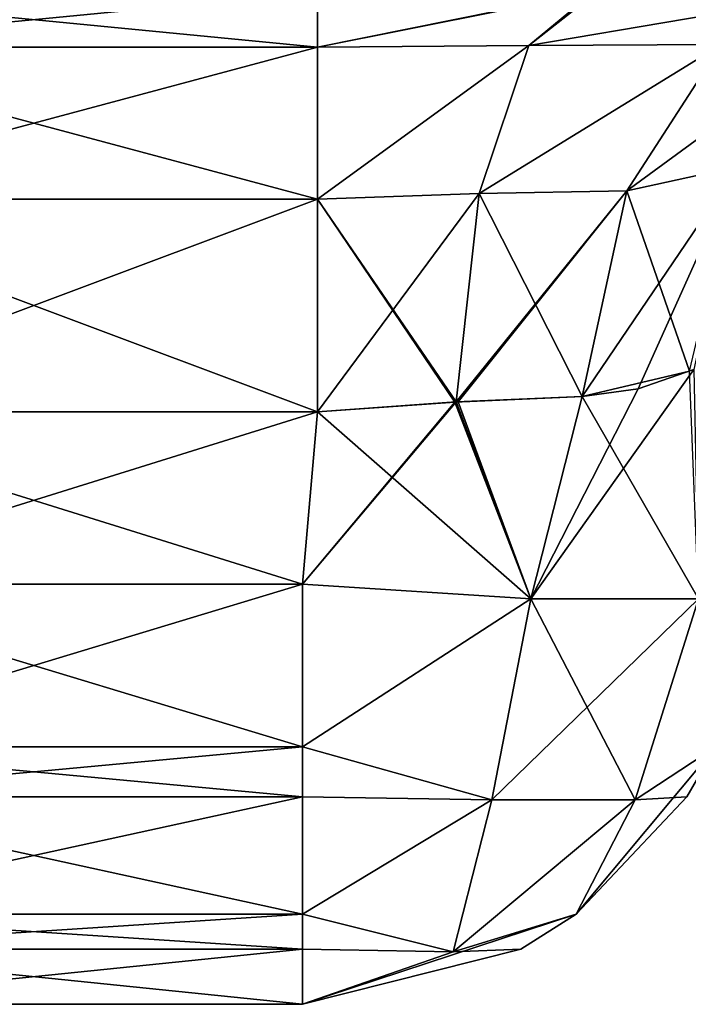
# Model space of a CAD drawing. Header units: millimetres. Extents: x -125 to 125, y -4 to 53.
# Tile 123 of 140: x 123.439 to 124.165, y -3.1 to -2.03. Entities that reach past the tile are written whole.
import ezdxf

# ---------------------------------------------------------------- set-up
doc = ezdxf.new("R2010")
doc.units = ezdxf.units.MM
doc.header["$LTSCALE"] = 65.185185
for name, color, linetype in [('279', 7, 'CONTINUOUS'), ('288', 7, 'CONTINUOUS'), ('300', 7, 'CONTINUOUS'), ('301', 7, 'CONTINUOUS'), ('306', 7, 'CONTINUOUS'), ('307', 7, 'CONTINUOUS'), ('336', 7, 'CONTINUOUS'), ('337', 7, 'CONTINUOUS'), ('340', 7, 'CONTINUOUS'), ('341', 7, 'CONTINUOUS'), ('392', 7, 'CONTINUOUS'), ('393', 7, 'CONTINUOUS'), ('394', 7, 'CONTINUOUS'), ('398', 7, 'CONTINUOUS'), ('399', 7, 'CONTINUOUS'), ('400', 7, 'CONTINUOUS'), ('401', 7, 'CONTINUOUS'), ('402', 7, 'CONTINUOUS'), ('406', 7, 'CONTINUOUS'), ('407', 7, 'CONTINUOUS'), ('485', 7, 'CONTINUOUS'), ('491', 7, 'CONTINUOUS'), ('492', 7, 'CONTINUOUS'), ('493', 7, 'CONTINUOUS'), ('494', 7, 'CONTINUOUS'), ('495', 7, 'CONTINUOUS'), ('501', 7, 'CONTINUOUS'), ('502', 7, 'CONTINUOUS'), ('503', 7, 'CONTINUOUS'), ('504', 7, 'CONTINUOUS')]:
    doc.layers.add(name, color=color, linetype=linetype)

msp = doc.modelspace()

# ---------------------------------------------------------------- linework, layer by layer
at = {"layer": '279', "color": 7, "linetype": 'Continuous'}
for points in [[(123.7456, -3.1, -41.0418), (123.7456, -3.1, -38.9582), (123.1619, -3.1, -41.0418), (123.7456, -3.1, -41.0418)], [(123.1619, -3.1, -41.0418), (123.7456, -3.1, -38.9582), (123.1619, -3.1, -38.9582), (123.1619, -3.1, -41.0418)]]:
    msp.add_3dface(points, dxfattribs=at)
at = {"layer": '288', "color": 7, "linetype": 'Continuous'}
for points in [[(123.7456, -3.1, 38.9582), (123.7456, -3.1, 41.0418), (123.1619, -3.1, 38.9582), (123.7456, -3.1, 38.9582)], [(123.1619, -3.1, 38.9582), (123.7456, -3.1, 41.0418), (123.1619, -3.1, 41.0418), (123.1619, -3.1, 38.9582)]]:
    msp.add_3dface(points, dxfattribs=at)
at = {"layer": '300', "color": 7, "linetype": 'Continuous'}
for points in [[(123.1619, -2.6436, -38.4601), (123.7456, -2.6436, -38.4601), (123.1456, -2.4564, -38.4437), (123.1619, -2.6436, -38.4601)], [(123.7456, -2.6436, -38.4601), (123.762, -2.4564, -38.4437), (123.1456, -2.4564, -38.4437), (123.7456, -2.6436, -38.4601)]]:
    msp.add_3dface(points, dxfattribs=at)
at = {"layer": '301', "color": 7, "linetype": 'Continuous'}
for points in [[(123.1619, -2.6436, -41.5399), (123.1456, -2.4564, -41.5563), (123.762, -2.4564, -41.5563), (123.1619, -2.6436, -41.5399)], [(123.7456, -2.6436, -41.5399), (123.1619, -2.6436, -41.5399), (123.762, -2.4564, -41.5563), (123.7456, -2.6436, -41.5399)]]:
    msp.add_3dface(points, dxfattribs=at)
at = {"layer": '306', "color": 7, "linetype": 'Continuous'}
for points in [[(123.1619, -2.6436, 38.4601), (123.1456, -2.4564, 38.4437), (123.762, -2.4564, 38.4437), (123.1619, -2.6436, 38.4601)], [(123.7456, -2.6436, 38.4601), (123.1619, -2.6436, 38.4601), (123.762, -2.4564, 38.4437), (123.7456, -2.6436, 38.4601)]]:
    msp.add_3dface(points, dxfattribs=at)
at = {"layer": '307', "color": 7, "linetype": 'Continuous'}
for points in [[(123.7456, -2.6436, 41.5399), (123.762, -2.4564, 41.5563), (123.1456, -2.4564, 41.5563), (123.7456, -2.6436, 41.5399)], [(123.1619, -2.6436, 41.5399), (123.7456, -2.6436, 41.5399), (123.1456, -2.4564, 41.5563), (123.1619, -2.6436, 41.5399)]]:
    msp.add_3dface(points, dxfattribs=at)
at = {"layer": '336', "color": 7, "linetype": 'Continuous'}
for points in [[(124.0495, -2.4395, -38.5322), (124.1757, -2.6593, -38.7102), (124.1662, -2.4122, -38.6411), (124.0495, -2.4395, -38.5322)], [(123.762, -2.4564, -38.4437), (123.9936, -2.6593, -38.5281), (123.9128, -2.4455, -38.4657), (123.762, -2.4564, -38.4437)], [(123.9128, -2.4455, -38.4657), (123.9936, -2.6593, -38.5281), (123.9147, -2.4454, -38.4663), (123.9128, -2.4455, -38.4657)], [(123.9147, -2.4454, -38.4663), (123.9936, -2.6593, -38.5281), (124.0495, -2.4395, -38.5322), (123.9147, -2.4454, -38.4663)], [(123.9936, -2.6593, -38.5281), (124.1757, -2.6593, -38.7102), (124.0495, -2.4395, -38.5322), (123.9936, -2.6593, -38.5281)], [(123.762, -2.4564, -38.4437), (123.7456, -2.6436, -38.4601), (123.9936, -2.6593, -38.5281), (123.762, -2.4564, -38.4437)]]:
    msp.add_3dface(points, dxfattribs=at)
at = {"layer": '337', "color": 7, "linetype": 'Continuous'}
for points in [[(124.1707, -2.4102, -41.3532), (123.9936, -2.6593, -41.4719), (124.1102, -2.4313, -41.4191), (124.1707, -2.4102, -41.3532)], [(124.1757, -2.6593, -41.2898), (123.9936, -2.6593, -41.4719), (124.1707, -2.4102, -41.3532), (124.1757, -2.6593, -41.2898)], [(124.1102, -2.4313, -41.4191), (123.9936, -2.6593, -41.4719), (124.0495, -2.4395, -41.4678), (124.1102, -2.4313, -41.4191)], [(123.9936, -2.6593, -41.4719), (123.7456, -2.6436, -41.5399), (123.9113, -2.4456, -41.5348), (123.9936, -2.6593, -41.4719)], [(123.7456, -2.6436, -41.5399), (123.762, -2.4564, -41.5563), (123.9113, -2.4456, -41.5348), (123.7456, -2.6436, -41.5399)], [(124.0495, -2.4395, -41.4678), (123.9936, -2.6593, -41.4719), (123.9113, -2.4456, -41.5348), (124.0495, -2.4395, -41.4678)]]:
    msp.add_3dface(points, dxfattribs=at)
at = {"layer": '340', "color": 7, "linetype": 'Continuous'}
for points in [[(124.0495, -2.4395, 41.4678), (124.1757, -2.6593, 41.2898), (124.1662, -2.4122, 41.3589), (124.0495, -2.4395, 41.4678)], [(123.762, -2.4564, 41.5563), (123.9936, -2.6593, 41.4719), (123.9147, -2.4454, 41.5337), (123.762, -2.4564, 41.5563)], [(123.9147, -2.4454, 41.5337), (123.9936, -2.6593, 41.4719), (124.0495, -2.4395, 41.4678), (123.9147, -2.4454, 41.5337)], [(123.9936, -2.6593, 41.4719), (124.1757, -2.6593, 41.2898), (124.0495, -2.4395, 41.4678), (123.9936, -2.6593, 41.4719)], [(123.762, -2.4564, 41.5563), (123.7456, -2.6436, 41.5399), (123.9936, -2.6593, 41.4719), (123.762, -2.4564, 41.5563)]]:
    msp.add_3dface(points, dxfattribs=at)
at = {"layer": '341', "color": 7, "linetype": 'Continuous'}
for points in [[(124.1707, -2.4102, 38.6468), (123.9936, -2.6593, 38.5281), (124.1102, -2.4313, 38.5809), (124.1707, -2.4102, 38.6468)], [(124.1757, -2.6593, 38.7102), (123.9936, -2.6593, 38.5281), (124.1707, -2.4102, 38.6468), (124.1757, -2.6593, 38.7102)], [(124.1102, -2.4313, 38.5809), (123.9936, -2.6593, 38.5281), (124.0495, -2.4395, 38.5322), (124.1102, -2.4313, 38.5809)], [(123.9936, -2.6593, 38.5281), (123.7456, -2.6436, 38.4601), (123.9128, -2.4455, 38.4657), (123.9936, -2.6593, 38.5281)], [(123.9128, -2.4455, 38.4657), (123.7456, -2.6436, 38.4601), (123.9113, -2.4456, 38.4652), (123.9128, -2.4455, 38.4657)], [(123.7456, -2.6436, 38.4601), (123.762, -2.4564, 38.4437), (123.9113, -2.4456, 38.4652), (123.7456, -2.6436, 38.4601)], [(124.0495, -2.4395, 38.5322), (123.9936, -2.6593, 38.5281), (123.9128, -2.4455, 38.4657), (124.0495, -2.4395, 38.5322)]]:
    msp.add_3dface(points, dxfattribs=at)
at = {"layer": '392', "color": 7, "linetype": 'Continuous'}
for points in [[(124.1946, -2.8201, -38.9582), (124.1633, -2.8747, -38.9582), (124.1946, -2.8201, -41.0418), (124.1946, -2.8201, -38.9582)], [(124.1946, -2.8201, -41.0418), (124.1633, -2.8747, -38.9582), (124.1633, -2.8747, -41.0418), (124.1946, -2.8201, -41.0418)], [(124.1633, -2.8747, -41.0418), (124.0428, -3.0021, -38.9582), (124.0428, -3.0021, -41.0418), (124.1633, -2.8747, -41.0418)], [(124.1633, -2.8747, -38.9582), (124.0428, -3.0021, -38.9582), (124.1633, -2.8747, -41.0418), (124.1633, -2.8747, -38.9582)], [(124.0428, -3.0021, -38.9582), (123.9829, -3.0401, -38.9582), (124.0428, -3.0021, -41.0418), (124.0428, -3.0021, -38.9582)], [(124.0428, -3.0021, -41.0418), (123.9829, -3.0401, -38.9582), (123.9829, -3.0401, -41.0418), (124.0428, -3.0021, -41.0418)], [(123.7456, -3.1, -38.9582), (123.7456, -3.1, -41.0418), (123.9829, -3.0401, -41.0418), (123.7456, -3.1, -38.9582)], [(123.9829, -3.0401, -38.9582), (123.7456, -3.1, -38.9582), (123.9829, -3.0401, -41.0418), (123.9829, -3.0401, -38.9582)]]:
    msp.add_3dface(points, dxfattribs=at)
at = {"layer": '393', "color": 7, "linetype": 'Continuous'}
for points in [[(123.7456, -2.6436, -41.5399), (123.9936, -2.6593, -41.4719), (123.7456, -2.8201, -41.4908), (123.7456, -2.6436, -41.5399)], [(123.7456, -2.8201, -41.4908), (123.9936, -2.6593, -41.4719), (123.9512, -2.8777, -41.4032), (123.7456, -2.8201, -41.4908)], [(123.9936, -2.6593, -41.4719), (124.1757, -2.6593, -41.2898), (123.9512, -2.8777, -41.4032), (123.9936, -2.6593, -41.4719)], [(123.9512, -2.8777, -41.4032), (124.1757, -2.6593, -41.2898), (124.107, -2.8777, -41.2475), (123.9512, -2.8777, -41.4032)], [(124.1757, -2.6593, -41.2898), (124.1946, -2.8201, -41.0418), (124.107, -2.8777, -41.2475), (124.1757, -2.6593, -41.2898)], [(123.7456, -2.8201, -41.4908), (123.9512, -2.8777, -41.4032), (123.7456, -2.8747, -41.4596), (123.7456, -2.8201, -41.4908)], [(124.1946, -2.8201, -41.0418), (124.1633, -2.8747, -41.0418), (124.0428, -3.0021, -41.0418), (124.1946, -2.8201, -41.0418)], [(124.1946, -2.8201, -41.0418), (124.0428, -3.0021, -41.0418), (124.107, -2.8777, -41.2475), (124.1946, -2.8201, -41.0418)], [(123.9512, -2.8777, -41.4032), (123.7456, -3.0021, -41.3391), (123.7456, -2.8747, -41.4596), (123.9512, -2.8777, -41.4032)], [(123.9512, -2.8777, -41.4032), (123.9095, -3.043, -41.2058), (123.7456, -3.0021, -41.3391), (123.9512, -2.8777, -41.4032)], [(124.107, -2.8777, -41.2475), (124.0428, -3.0021, -41.0418), (123.9095, -3.043, -41.2058), (124.107, -2.8777, -41.2475)], [(123.9512, -2.8777, -41.4032), (124.107, -2.8777, -41.2475), (123.9095, -3.043, -41.2058), (123.9512, -2.8777, -41.4032)], [(123.7456, -3.0021, -41.3391), (123.9095, -3.043, -41.2058), (123.7456, -3.0401, -41.2791), (123.7456, -3.0021, -41.3391)], [(123.7456, -3.1, -41.0418), (124.0428, -3.0021, -41.0418), (123.9829, -3.0401, -41.0418), (123.7456, -3.1, -41.0418)], [(124.0428, -3.0021, -41.0418), (123.7456, -3.1, -41.0418), (123.9095, -3.043, -41.2058), (124.0428, -3.0021, -41.0418)], [(123.9095, -3.043, -41.2058), (123.7456, -3.1, -41.0418), (123.7456, -3.0401, -41.2791), (123.9095, -3.043, -41.2058)]]:
    msp.add_3dface(points, dxfattribs=at)
at = {"layer": '394', "color": 7, "linetype": 'Continuous'}
for points in [[(123.1619, -2.6436, -41.5399), (123.7456, -2.6436, -41.5399), (123.7456, -2.8201, -41.4908), (123.1619, -2.6436, -41.5399)], [(123.1619, -2.6436, -41.5399), (123.7456, -2.8201, -41.4908), (123.1619, -2.8201, -41.4908), (123.1619, -2.6436, -41.5399)], [(123.7456, -2.8201, -41.4908), (123.7456, -2.8747, -41.4596), (123.1619, -2.8201, -41.4908), (123.7456, -2.8201, -41.4908)], [(123.1619, -2.8201, -41.4908), (123.7456, -2.8747, -41.4596), (123.1619, -2.8747, -41.4596), (123.1619, -2.8201, -41.4908)], [(123.7456, -2.8747, -41.4596), (123.7456, -3.0021, -41.3391), (123.1619, -2.8747, -41.4596), (123.7456, -2.8747, -41.4596)], [(123.1619, -2.8747, -41.4596), (123.7456, -3.0021, -41.3391), (123.1619, -3.0021, -41.3391), (123.1619, -2.8747, -41.4596)], [(123.1619, -3.0021, -41.3391), (123.7456, -3.0401, -41.2791), (123.1619, -3.0401, -41.2791), (123.1619, -3.0021, -41.3391)], [(123.7456, -3.0021, -41.3391), (123.7456, -3.0401, -41.2791), (123.1619, -3.0021, -41.3391), (123.7456, -3.0021, -41.3391)], [(123.7456, -3.0401, -41.2791), (123.7456, -3.1, -41.0418), (123.1619, -3.0401, -41.2791), (123.7456, -3.0401, -41.2791)], [(123.7456, -3.1, -41.0418), (123.1619, -3.1, -41.0418), (123.1619, -3.0401, -41.2791), (123.7456, -3.1, -41.0418)]]:
    msp.add_3dface(points, dxfattribs=at)
at = {"layer": '398', "color": 7, "linetype": 'Continuous'}
for points in [[(123.7456, -2.6436, -38.4601), (123.1619, -2.8201, -38.5092), (123.7456, -2.8201, -38.5092), (123.7456, -2.6436, -38.4601)], [(123.7456, -2.6436, -38.4601), (123.1619, -2.6436, -38.4601), (123.1619, -2.8201, -38.5092), (123.7456, -2.6436, -38.4601)], [(123.7456, -2.8201, -38.5092), (123.1619, -2.8747, -38.5404), (123.7456, -2.8747, -38.5404), (123.7456, -2.8201, -38.5092)], [(123.1619, -2.8201, -38.5092), (123.1619, -2.8747, -38.5404), (123.7456, -2.8201, -38.5092), (123.1619, -2.8201, -38.5092)], [(123.7456, -2.8747, -38.5404), (123.1619, -3.0021, -38.6609), (123.7456, -3.0021, -38.6609), (123.7456, -2.8747, -38.5404)], [(123.1619, -2.8747, -38.5404), (123.1619, -3.0021, -38.6609), (123.7456, -2.8747, -38.5404), (123.1619, -2.8747, -38.5404)], [(123.7456, -3.0021, -38.6609), (123.1619, -3.0401, -38.7209), (123.7456, -3.0401, -38.7209), (123.7456, -3.0021, -38.6609)], [(123.1619, -3.0021, -38.6609), (123.1619, -3.0401, -38.7209), (123.7456, -3.0021, -38.6609), (123.1619, -3.0021, -38.6609)], [(123.1619, -3.1, -38.9582), (123.7456, -3.1, -38.9582), (123.7456, -3.0401, -38.7209), (123.1619, -3.1, -38.9582)], [(123.1619, -3.0401, -38.7209), (123.1619, -3.1, -38.9582), (123.7456, -3.0401, -38.7209), (123.1619, -3.0401, -38.7209)]]:
    msp.add_3dface(points, dxfattribs=at)
at = {"layer": '399', "color": 7, "linetype": 'Continuous'}
for points in [[(123.9936, -2.6593, -38.5281), (123.7456, -2.6436, -38.4601), (123.7456, -2.8201, -38.5092), (123.9936, -2.6593, -38.5281)], [(123.9936, -2.6593, -38.5281), (123.7456, -2.8201, -38.5092), (123.9512, -2.8777, -38.5968), (123.9936, -2.6593, -38.5281)], [(124.107, -2.8777, -38.7525), (123.9936, -2.6593, -38.5281), (123.9512, -2.8777, -38.5968), (124.107, -2.8777, -38.7525)], [(124.1757, -2.6593, -38.7102), (123.9936, -2.6593, -38.5281), (124.107, -2.8777, -38.7525), (124.1757, -2.6593, -38.7102)], [(124.1946, -2.8201, -38.9582), (124.1757, -2.6593, -38.7102), (124.107, -2.8777, -38.7525), (124.1946, -2.8201, -38.9582)], [(123.7456, -2.8201, -38.5092), (123.7456, -3.0021, -38.6609), (123.9512, -2.8777, -38.5968), (123.7456, -2.8201, -38.5092)], [(123.7456, -2.8201, -38.5092), (123.7456, -2.8747, -38.5404), (123.7456, -3.0021, -38.6609), (123.7456, -2.8201, -38.5092)], [(124.1633, -2.8747, -38.9582), (124.1946, -2.8201, -38.9582), (124.107, -2.8777, -38.7525), (124.1633, -2.8747, -38.9582)], [(123.9512, -2.8777, -38.5968), (123.7456, -3.0021, -38.6609), (123.9095, -3.043, -38.7942), (123.9512, -2.8777, -38.5968)], [(124.107, -2.8777, -38.7525), (123.9512, -2.8777, -38.5968), (123.9095, -3.043, -38.7942), (124.107, -2.8777, -38.7525)], [(124.0428, -3.0021, -38.9582), (124.107, -2.8777, -38.7525), (123.9095, -3.043, -38.7942), (124.0428, -3.0021, -38.9582)], [(124.0428, -3.0021, -38.9582), (124.1633, -2.8747, -38.9582), (124.107, -2.8777, -38.7525), (124.0428, -3.0021, -38.9582)], [(123.7456, -3.0021, -38.6609), (123.7456, -3.1, -38.9582), (123.9095, -3.043, -38.7942), (123.7456, -3.0021, -38.6609)], [(123.7456, -3.1, -38.9582), (123.7456, -3.0021, -38.6609), (123.7456, -3.0401, -38.7209), (123.7456, -3.1, -38.9582)], [(123.9829, -3.0401, -38.9582), (124.0428, -3.0021, -38.9582), (123.9095, -3.043, -38.7942), (123.9829, -3.0401, -38.9582)], [(123.7456, -3.1, -38.9582), (123.9829, -3.0401, -38.9582), (123.9095, -3.043, -38.7942), (123.7456, -3.1, -38.9582)]]:
    msp.add_3dface(points, dxfattribs=at)
at = {"layer": '400', "color": 7, "linetype": 'Continuous'}
for points in [[(124.1946, -2.8201, 41.0418), (124.1633, -2.8747, 41.0418), (124.1946, -2.8201, 38.9582), (124.1946, -2.8201, 41.0418)], [(124.1946, -2.8201, 38.9582), (124.1633, -2.8747, 41.0418), (124.1633, -2.8747, 38.9582), (124.1946, -2.8201, 38.9582)], [(124.1633, -2.8747, 38.9582), (124.0428, -3.0021, 41.0418), (124.0428, -3.0021, 38.9582), (124.1633, -2.8747, 38.9582)], [(124.1633, -2.8747, 41.0418), (124.0428, -3.0021, 41.0418), (124.1633, -2.8747, 38.9582), (124.1633, -2.8747, 41.0418)], [(124.0428, -3.0021, 41.0418), (123.9829, -3.0401, 41.0418), (124.0428, -3.0021, 38.9582), (124.0428, -3.0021, 41.0418)], [(124.0428, -3.0021, 38.9582), (123.9829, -3.0401, 41.0418), (123.9829, -3.0401, 38.9582), (124.0428, -3.0021, 38.9582)], [(123.7456, -3.1, 41.0418), (123.7456, -3.1, 38.9582), (123.9829, -3.0401, 38.9582), (123.7456, -3.1, 41.0418)], [(123.9829, -3.0401, 41.0418), (123.7456, -3.1, 41.0418), (123.9829, -3.0401, 38.9582), (123.9829, -3.0401, 41.0418)]]:
    msp.add_3dface(points, dxfattribs=at)
at = {"layer": '401', "color": 7, "linetype": 'Continuous'}
for points in [[(123.7456, -2.6436, 38.4601), (123.9936, -2.6593, 38.5281), (123.7456, -2.8201, 38.5092), (123.7456, -2.6436, 38.4601)], [(123.7456, -2.8201, 38.5092), (123.9936, -2.6593, 38.5281), (123.9512, -2.8777, 38.5968), (123.7456, -2.8201, 38.5092)], [(123.9936, -2.6593, 38.5281), (124.1757, -2.6593, 38.7102), (123.9512, -2.8777, 38.5968), (123.9936, -2.6593, 38.5281)], [(123.9512, -2.8777, 38.5968), (124.1757, -2.6593, 38.7102), (124.107, -2.8777, 38.7525), (123.9512, -2.8777, 38.5968)], [(124.1757, -2.6593, 38.7102), (124.1946, -2.8201, 38.9582), (124.107, -2.8777, 38.7525), (124.1757, -2.6593, 38.7102)], [(123.7456, -2.8201, 38.5092), (123.9512, -2.8777, 38.5968), (123.7456, -2.8747, 38.5404), (123.7456, -2.8201, 38.5092)], [(124.1946, -2.8201, 38.9582), (124.1633, -2.8747, 38.9582), (124.0428, -3.0021, 38.9582), (124.1946, -2.8201, 38.9582)], [(124.1946, -2.8201, 38.9582), (124.0428, -3.0021, 38.9582), (124.107, -2.8777, 38.7525), (124.1946, -2.8201, 38.9582)], [(123.9512, -2.8777, 38.5968), (123.7456, -3.0021, 38.6609), (123.7456, -2.8747, 38.5404), (123.9512, -2.8777, 38.5968)], [(123.9512, -2.8777, 38.5968), (123.9095, -3.043, 38.7942), (123.7456, -3.0021, 38.6609), (123.9512, -2.8777, 38.5968)], [(124.107, -2.8777, 38.7525), (124.0428, -3.0021, 38.9582), (123.9095, -3.043, 38.7942), (124.107, -2.8777, 38.7525)], [(123.9512, -2.8777, 38.5968), (124.107, -2.8777, 38.7525), (123.9095, -3.043, 38.7942), (123.9512, -2.8777, 38.5968)], [(124.0428, -3.0021, 38.9582), (123.7456, -3.1, 38.9582), (123.9095, -3.043, 38.7942), (124.0428, -3.0021, 38.9582)], [(123.7456, -3.1, 38.9582), (124.0428, -3.0021, 38.9582), (123.9829, -3.0401, 38.9582), (123.7456, -3.1, 38.9582)], [(123.7456, -3.0021, 38.6609), (123.9095, -3.043, 38.7942), (123.7456, -3.0401, 38.7209), (123.7456, -3.0021, 38.6609)], [(123.9095, -3.043, 38.7942), (123.7456, -3.1, 38.9582), (123.7456, -3.0401, 38.7209), (123.9095, -3.043, 38.7942)]]:
    msp.add_3dface(points, dxfattribs=at)
at = {"layer": '402', "color": 7, "linetype": 'Continuous'}
for points in [[(123.1619, -2.6436, 38.4601), (123.7456, -2.6436, 38.4601), (123.7456, -2.8201, 38.5092), (123.1619, -2.6436, 38.4601)], [(123.1619, -2.6436, 38.4601), (123.7456, -2.8201, 38.5092), (123.1619, -2.8201, 38.5092), (123.1619, -2.6436, 38.4601)], [(123.1619, -2.8201, 38.5092), (123.7456, -2.8747, 38.5404), (123.1619, -2.8747, 38.5404), (123.1619, -2.8201, 38.5092)], [(123.7456, -2.8201, 38.5092), (123.7456, -2.8747, 38.5404), (123.1619, -2.8201, 38.5092), (123.7456, -2.8201, 38.5092)], [(123.7456, -2.8747, 38.5404), (123.7456, -3.0021, 38.6609), (123.1619, -2.8747, 38.5404), (123.7456, -2.8747, 38.5404)], [(123.1619, -2.8747, 38.5404), (123.7456, -3.0021, 38.6609), (123.1619, -3.0021, 38.6609), (123.1619, -2.8747, 38.5404)], [(123.7456, -3.0021, 38.6609), (123.7456, -3.0401, 38.7209), (123.1619, -3.0021, 38.6609), (123.7456, -3.0021, 38.6609)], [(123.1619, -3.0021, 38.6609), (123.7456, -3.0401, 38.7209), (123.1619, -3.0401, 38.7209), (123.1619, -3.0021, 38.6609)], [(123.7456, -3.0401, 38.7209), (123.7456, -3.1, 38.9582), (123.1619, -3.0401, 38.7209), (123.7456, -3.0401, 38.7209)], [(123.7456, -3.1, 38.9582), (123.1619, -3.1, 38.9582), (123.1619, -3.0401, 38.7209), (123.7456, -3.1, 38.9582)]]:
    msp.add_3dface(points, dxfattribs=at)
at = {"layer": '406', "color": 7, "linetype": 'Continuous'}
for points in [[(123.7456, -2.6436, 41.5399), (123.1619, -2.6436, 41.5399), (123.1619, -2.8201, 41.4908), (123.7456, -2.6436, 41.5399)], [(123.7456, -2.6436, 41.5399), (123.1619, -2.8201, 41.4908), (123.7456, -2.8201, 41.4908), (123.7456, -2.6436, 41.5399)], [(123.1619, -2.8201, 41.4908), (123.1619, -2.8747, 41.4596), (123.7456, -2.8201, 41.4908), (123.1619, -2.8201, 41.4908)], [(123.7456, -2.8201, 41.4908), (123.1619, -2.8747, 41.4596), (123.7456, -2.8747, 41.4596), (123.7456, -2.8201, 41.4908)], [(123.7456, -2.8747, 41.4596), (123.1619, -3.0021, 41.3391), (123.7456, -3.0021, 41.3391), (123.7456, -2.8747, 41.4596)], [(123.1619, -2.8747, 41.4596), (123.1619, -3.0021, 41.3391), (123.7456, -2.8747, 41.4596), (123.1619, -2.8747, 41.4596)], [(123.1619, -3.0021, 41.3391), (123.1619, -3.0401, 41.2791), (123.7456, -3.0021, 41.3391), (123.1619, -3.0021, 41.3391)], [(123.7456, -3.0021, 41.3391), (123.1619, -3.0401, 41.2791), (123.7456, -3.0401, 41.2791), (123.7456, -3.0021, 41.3391)], [(123.1619, -3.1, 41.0418), (123.7456, -3.1, 41.0418), (123.7456, -3.0401, 41.2791), (123.1619, -3.1, 41.0418)], [(123.1619, -3.0401, 41.2791), (123.1619, -3.1, 41.0418), (123.7456, -3.0401, 41.2791), (123.1619, -3.0401, 41.2791)]]:
    msp.add_3dface(points, dxfattribs=at)
at = {"layer": '407', "color": 7, "linetype": 'Continuous'}
for points in [[(123.9936, -2.6593, 41.4719), (123.7456, -2.6436, 41.5399), (123.7456, -2.8201, 41.4908), (123.9936, -2.6593, 41.4719)], [(123.9936, -2.6593, 41.4719), (123.7456, -2.8201, 41.4908), (123.9512, -2.8777, 41.4032), (123.9936, -2.6593, 41.4719)], [(124.107, -2.8777, 41.2475), (123.9936, -2.6593, 41.4719), (123.9512, -2.8777, 41.4032), (124.107, -2.8777, 41.2475)], [(124.1757, -2.6593, 41.2898), (123.9936, -2.6593, 41.4719), (124.107, -2.8777, 41.2475), (124.1757, -2.6593, 41.2898)], [(124.1946, -2.8201, 41.0418), (124.1757, -2.6593, 41.2898), (124.107, -2.8777, 41.2475), (124.1946, -2.8201, 41.0418)], [(123.7456, -2.8201, 41.4908), (123.7456, -3.0021, 41.3391), (123.9512, -2.8777, 41.4032), (123.7456, -2.8201, 41.4908)], [(123.7456, -2.8201, 41.4908), (123.7456, -2.8747, 41.4596), (123.7456, -3.0021, 41.3391), (123.7456, -2.8201, 41.4908)], [(124.1633, -2.8747, 41.0418), (124.1946, -2.8201, 41.0418), (124.107, -2.8777, 41.2475), (124.1633, -2.8747, 41.0418)], [(123.9512, -2.8777, 41.4032), (123.7456, -3.0021, 41.3391), (123.9095, -3.043, 41.2058), (123.9512, -2.8777, 41.4032)], [(124.107, -2.8777, 41.2475), (123.9512, -2.8777, 41.4032), (123.9095, -3.043, 41.2058), (124.107, -2.8777, 41.2475)], [(124.0428, -3.0021, 41.0418), (124.107, -2.8777, 41.2475), (123.9095, -3.043, 41.2058), (124.0428, -3.0021, 41.0418)], [(124.0428, -3.0021, 41.0418), (124.1633, -2.8747, 41.0418), (124.107, -2.8777, 41.2475), (124.0428, -3.0021, 41.0418)], [(123.7456, -3.0021, 41.3391), (123.7456, -3.1, 41.0418), (123.9095, -3.043, 41.2058), (123.7456, -3.0021, 41.3391)], [(123.7456, -3.1, 41.0418), (123.7456, -3.0021, 41.3391), (123.7456, -3.0401, 41.2791), (123.7456, -3.1, 41.0418)], [(123.9829, -3.0401, 41.0418), (124.0428, -3.0021, 41.0418), (123.9095, -3.043, 41.2058), (123.9829, -3.0401, 41.0418)], [(123.7456, -3.1, 41.0418), (123.9829, -3.0401, 41.0418), (123.9095, -3.043, 41.2058), (123.7456, -3.1, 41.0418)]]:
    msp.add_3dface(points, dxfattribs=at)
at = {"layer": '485', "color": 7, "linetype": 'Continuous'}
for points in [[(123.1456, -2, 37.9456), (123.762, -2, 37.9456), (123.762, -2.0599, 38.1829), (123.1456, -2, 37.9456)], [(123.1456, -2.0599, 38.1829), (123.1456, -2, 37.9456), (123.762, -2.0599, 38.1829), (123.1456, -2.0599, 38.1829)], [(123.1456, -2.2252, 38.3633), (123.1456, -2.0599, 38.1829), (123.762, -2.2252, 38.3633), (123.1456, -2.2252, 38.3633)], [(123.762, -2.2252, 38.3633), (123.1456, -2.0599, 38.1829), (123.762, -2.0599, 38.1829), (123.762, -2.2252, 38.3633)], [(123.762, -2.4564, 38.4437), (123.1456, -2.2252, 38.3633), (123.762, -2.2252, 38.3633), (123.762, -2.4564, 38.4437)], [(123.762, -2.4564, 38.4437), (123.1456, -2.4564, 38.4437), (123.1456, -2.2252, 38.3633), (123.762, -2.4564, 38.4437)]]:
    msp.add_3dface(points, dxfattribs=at)
at = {"layer": '491', "color": 7, "linetype": 'Continuous'}
for points in [[(123.762, -2, 42.0544), (123.1456, -2, 42.0544), (123.1456, -2.0599, 41.8171), (123.762, -2, 42.0544)], [(123.762, -2, 42.0544), (123.1456, -2.0599, 41.8171), (123.762, -2.0599, 41.8171), (123.762, -2, 42.0544)], [(123.762, -2.0599, 41.8171), (123.1456, -2.2252, 41.6367), (123.762, -2.2252, 41.6367), (123.762, -2.0599, 41.8171)], [(123.1456, -2.0599, 41.8171), (123.1456, -2.2252, 41.6367), (123.762, -2.0599, 41.8171), (123.1456, -2.0599, 41.8171)], [(123.1456, -2.2252, 41.6367), (123.1456, -2.4564, 41.5563), (123.762, -2.2252, 41.6367), (123.1456, -2.2252, 41.6367)], [(123.1456, -2.4564, 41.5563), (123.762, -2.4564, 41.5563), (123.762, -2.2252, 41.6367), (123.1456, -2.4564, 41.5563)]]:
    msp.add_3dface(points, dxfattribs=at)
at = {"layer": '492', "color": 7, "linetype": 'Continuous'}
for points in [[(124.2189, -2.1895, 41.4309), (124.2009, -2.0572, 41.6842), (124.0981, -2.2161, 41.5373), (124.2189, -2.1895, 41.4309)], [(124.1662, -2.4122, 41.3589), (124.2189, -2.1895, 41.4309), (124.0981, -2.2161, 41.5373), (124.1662, -2.4122, 41.3589)], [(124.0495, -2.4395, 41.4678), (124.1662, -2.4122, 41.3589), (124.0981, -2.2161, 41.5373), (124.0495, -2.4395, 41.4678)]]:
    msp.add_3dface(points, dxfattribs=at)
at = {"layer": '493', "color": 7, "linetype": 'Continuous'}
for points in [[(124.2009, -2.0572, 38.3158), (124.3488, -2.0326, 38.4431), (124.0981, -2.2161, 38.4627), (124.2009, -2.0572, 38.3158)], [(124.0981, -2.2161, 38.4627), (124.3488, -2.0326, 38.4431), (124.2189, -2.1895, 38.5692), (124.0981, -2.2161, 38.4627)], [(124.0495, -2.4395, 38.5322), (124.0981, -2.2161, 38.4627), (124.2189, -2.1895, 38.5692), (124.0495, -2.4395, 38.5322)], [(124.1102, -2.4313, 38.5809), (124.0495, -2.4395, 38.5322), (124.2189, -2.1895, 38.5692), (124.1102, -2.4313, 38.5809)], [(124.1707, -2.4102, 38.6468), (124.1102, -2.4313, 38.5809), (124.2189, -2.1895, 38.5692), (124.1707, -2.4102, 38.6468)]]:
    msp.add_3dface(points, dxfattribs=at)
at = {"layer": '494', "color": 7, "linetype": 'Continuous'}
for points in [[(123.762, -2, 37.9456), (124.0587, -2, 37.9906), (123.762, -2.0599, 38.1829), (123.762, -2, 37.9456)], [(124.0587, -2, 37.9906), (124.0618, -2, 37.9915), (123.762, -2.0599, 38.1829), (124.0587, -2, 37.9906)], [(123.762, -2.0599, 38.1829), (124.0618, -2, 37.9915), (123.9916, -2.0582, 38.2148), (123.762, -2.0599, 38.1829)], [(124.334, -2, 38.1255), (124.2009, -2.0572, 38.3158), (123.9916, -2.0582, 38.2148), (124.334, -2, 38.1255)], [(124.0618, -2, 37.9915), (124.334, -2, 38.1255), (123.9916, -2.0582, 38.2148), (124.0618, -2, 37.9915)], [(123.762, -2.2252, 38.3633), (123.762, -2.0599, 38.1829), (123.9916, -2.0582, 38.2148), (123.762, -2.2252, 38.3633)], [(123.9378, -2.2191, 38.3862), (123.762, -2.2252, 38.3633), (123.9916, -2.0582, 38.2148), (123.9378, -2.2191, 38.3862)], [(124.2009, -2.0572, 38.3158), (124.0981, -2.2161, 38.4627), (123.9378, -2.2191, 38.3862), (124.2009, -2.0572, 38.3158)], [(124.2009, -2.0572, 38.3158), (123.9378, -2.2191, 38.3862), (123.9916, -2.0582, 38.2148), (124.2009, -2.0572, 38.3158)], [(123.9128, -2.4455, 38.4657), (123.762, -2.2252, 38.3633), (123.9378, -2.2191, 38.3862), (123.9128, -2.4455, 38.4657)], [(123.9128, -2.4455, 38.4657), (123.9113, -2.4456, 38.4652), (123.762, -2.2252, 38.3633), (123.9128, -2.4455, 38.4657)], [(123.9113, -2.4456, 38.4652), (123.762, -2.4564, 38.4437), (123.762, -2.2252, 38.3633), (123.9113, -2.4456, 38.4652)], [(124.0495, -2.4395, 38.5322), (123.9128, -2.4455, 38.4657), (123.9378, -2.2191, 38.3862), (124.0495, -2.4395, 38.5322)], [(124.0981, -2.2161, 38.4627), (124.0495, -2.4395, 38.5322), (123.9378, -2.2191, 38.3862), (124.0981, -2.2161, 38.4627)]]:
    msp.add_3dface(points, dxfattribs=at)
at = {"layer": '495', "color": 7, "linetype": 'Continuous'}
for points in [[(123.1456, -2, -42.0544), (123.762, -2, -42.0544), (123.762, -2.0599, -41.8171), (123.1456, -2, -42.0544)], [(123.1456, -2.0599, -41.8171), (123.1456, -2, -42.0544), (123.762, -2.0599, -41.8171), (123.1456, -2.0599, -41.8171)], [(123.762, -2.2252, -41.6367), (123.1456, -2.0599, -41.8171), (123.762, -2.0599, -41.8171), (123.762, -2.2252, -41.6367)], [(123.1456, -2.2252, -41.6367), (123.1456, -2.0599, -41.8171), (123.762, -2.2252, -41.6367), (123.1456, -2.2252, -41.6367)], [(123.762, -2.4564, -41.5563), (123.1456, -2.2252, -41.6367), (123.762, -2.2252, -41.6367), (123.762, -2.4564, -41.5563)], [(123.762, -2.4564, -41.5563), (123.1456, -2.4564, -41.5563), (123.1456, -2.2252, -41.6367), (123.762, -2.4564, -41.5563)]]:
    msp.add_3dface(points, dxfattribs=at)
at = {"layer": '501', "color": 7, "linetype": 'Continuous'}
for points in [[(123.762, -2, -37.9456), (123.1456, -2, -37.9456), (123.1456, -2.0599, -38.1829), (123.762, -2, -37.9456)], [(123.762, -2, -37.9456), (123.1456, -2.0599, -38.1829), (123.762, -2.0599, -38.1829), (123.762, -2, -37.9456)], [(123.1456, -2.0599, -38.1829), (123.1456, -2.2252, -38.3633), (123.762, -2.0599, -38.1829), (123.1456, -2.0599, -38.1829)], [(123.762, -2.0599, -38.1829), (123.1456, -2.2252, -38.3633), (123.762, -2.2252, -38.3633), (123.762, -2.0599, -38.1829)], [(123.1456, -2.2252, -38.3633), (123.1456, -2.4564, -38.4437), (123.762, -2.2252, -38.3633), (123.1456, -2.2252, -38.3633)], [(123.1456, -2.4564, -38.4437), (123.762, -2.4564, -38.4437), (123.762, -2.2252, -38.3633), (123.1456, -2.4564, -38.4437)]]:
    msp.add_3dface(points, dxfattribs=at)
at = {"layer": '502', "color": 7, "linetype": 'Continuous'}
for points in [[(124.0618, -2, -37.9915), (123.762, -2.0599, -38.1829), (123.9916, -2.0582, -38.2148), (124.0618, -2, -37.9915)], [(124.0618, -2, -37.9915), (123.762, -2, -37.9456), (123.762, -2.0599, -38.1829), (124.0618, -2, -37.9915)], [(124.0655, -2, -37.9927), (124.0618, -2, -37.9915), (123.9916, -2.0582, -38.2148), (124.0655, -2, -37.9927)], [(124.2009, -2.0572, -38.3158), (124.334, -2, -38.1255), (123.9916, -2.0582, -38.2148), (124.2009, -2.0572, -38.3158)], [(124.334, -2, -38.1255), (124.0655, -2, -37.9927), (123.9916, -2.0582, -38.2148), (124.334, -2, -38.1255)], [(123.762, -2.0599, -38.1829), (123.762, -2.2252, -38.3633), (123.9916, -2.0582, -38.2148), (123.762, -2.0599, -38.1829)], [(123.762, -2.2252, -38.3633), (123.9378, -2.2191, -38.3862), (123.9916, -2.0582, -38.2148), (123.762, -2.2252, -38.3633)], [(124.0981, -2.2161, -38.4627), (124.2009, -2.0572, -38.3158), (123.9378, -2.2191, -38.3862), (124.0981, -2.2161, -38.4627)], [(123.9378, -2.2191, -38.3862), (124.2009, -2.0572, -38.3158), (123.9916, -2.0582, -38.2148), (123.9378, -2.2191, -38.3862)], [(123.762, -2.2252, -38.3633), (123.762, -2.4564, -38.4437), (123.9378, -2.2191, -38.3862), (123.762, -2.2252, -38.3633)], [(123.762, -2.4564, -38.4437), (123.9128, -2.4455, -38.4657), (123.9378, -2.2191, -38.3862), (123.762, -2.4564, -38.4437)], [(123.9128, -2.4455, -38.4657), (123.9147, -2.4454, -38.4663), (124.0981, -2.2161, -38.4627), (123.9128, -2.4455, -38.4657)], [(123.9128, -2.4455, -38.4657), (124.0981, -2.2161, -38.4627), (123.9378, -2.2191, -38.3862), (123.9128, -2.4455, -38.4657)], [(123.9147, -2.4454, -38.4663), (124.0495, -2.4395, -38.5322), (124.0981, -2.2161, -38.4627), (123.9147, -2.4454, -38.4663)]]:
    msp.add_3dface(points, dxfattribs=at)
at = {"layer": '503', "color": 7, "linetype": 'Continuous'}
for points in [[(124.2009, -2.0572, -38.3158), (124.0981, -2.2161, -38.4627), (124.2189, -2.1895, -38.5691), (124.2009, -2.0572, -38.3158)], [(124.0981, -2.2161, -38.4627), (124.1662, -2.4122, -38.6411), (124.2189, -2.1895, -38.5691), (124.0981, -2.2161, -38.4627)], [(124.0495, -2.4395, -38.5322), (124.1662, -2.4122, -38.6411), (124.0981, -2.2161, -38.4627), (124.0495, -2.4395, -38.5322)]]:
    msp.add_3dface(points, dxfattribs=at)
at = {"layer": '504', "color": 7, "linetype": 'Continuous'}
for points in [[(124.2009, -2.0572, -41.6842), (124.3488, -2.0326, -41.5569), (124.0981, -2.2161, -41.5373), (124.2009, -2.0572, -41.6842)], [(124.0981, -2.2161, -41.5373), (124.3488, -2.0326, -41.5569), (124.2189, -2.1895, -41.4308), (124.0981, -2.2161, -41.5373)], [(124.1102, -2.4313, -41.4191), (124.0495, -2.4395, -41.4678), (124.2189, -2.1895, -41.4308), (124.1102, -2.4313, -41.4191)], [(124.0495, -2.4395, -41.4678), (124.0981, -2.2161, -41.5373), (124.2189, -2.1895, -41.4308), (124.0495, -2.4395, -41.4678)], [(124.1707, -2.4102, -41.3532), (124.1102, -2.4313, -41.4191), (124.2189, -2.1895, -41.4308), (124.1707, -2.4102, -41.3532)]]:
    msp.add_3dface(points, dxfattribs=at)

doc.saveas('drawing.dxf')
